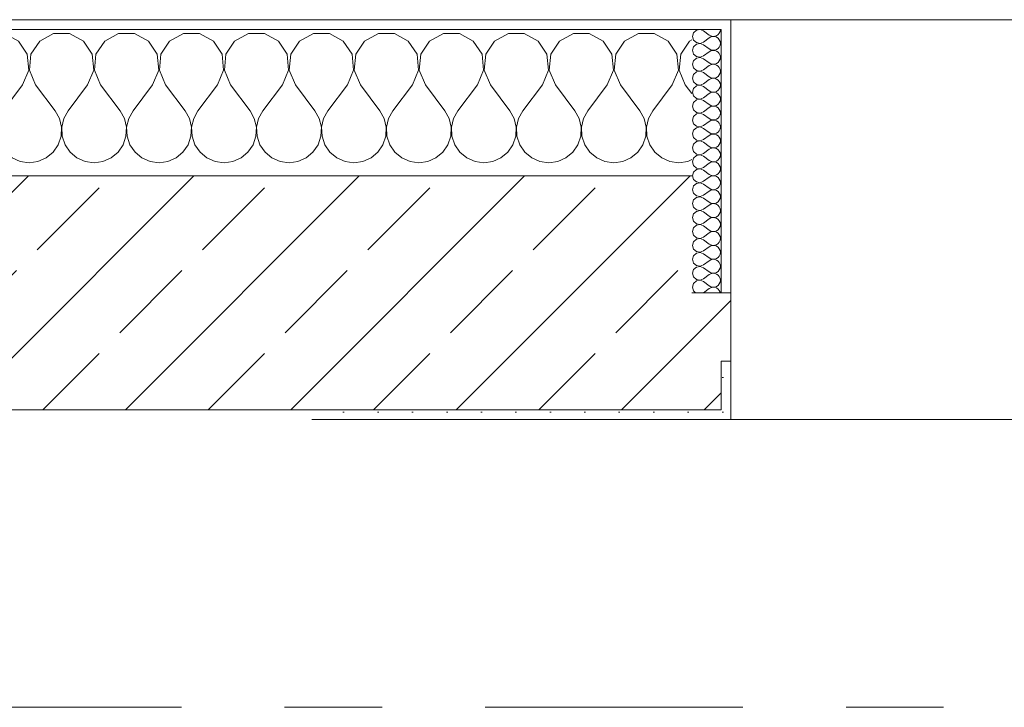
# Model space of a CAD drawing. Header units: metres. Extents: x -3.6 to 65.4, y -11 to 16.8.
# Tile 147 of 178: x 39.99 to 41.001, y 13.15 to 13.855. Entities that reach past the tile are written whole.
import ezdxf

# ---------------------------------------------------------------- set-up
doc = ezdxf.new("R2010")
doc.units = ezdxf.units.M
doc.header["$MEASUREMENT"] = 0
doc.linetypes.add('Strichlinie doppelt', pattern=[0.546806, 0.264583, -0.105833, 0.070556, -0.105833])
doc.layers.add('451 - Universal.Achsen Raster', color=7, linetype='Continuous')
doc.layers.add('604 - Struktur.Wand Aussen', color=7, linetype='Continuous')
pattern_1 = [(0, (0, 0), (0, 0.08660254), [0, -0.05]), (0, (0.025, 0.0433), (0, 0.08660254), [0, -0.05])]
pattern_2 = [(45, (0, 0), (-0.01767767, 0.01767767), [0, -0.025])]

# ---------------------------------------------------------------- blocks, each defined once
blk = doc.blocks.new('*X20')
at = {"layer": '604 - Struktur.Wand Aussen', "color": 7, "linetype": 'Continuous', "lineweight": 5}
for p, q in [((39.5748, 13.8407), (39.57, 13.8407)), ((39.5891, 13.833), (39.5748, 13.8407)), ((39.5981, 13.8195), (39.5891, 13.833)), ((39.6109, 13.833), (39.6019, 13.8195)), ((39.6252, 13.8407), (39.6109, 13.833)), ((39.6415, 13.8407), (39.6252, 13.8407)), ((39.6558, 13.833), (39.6415, 13.8407)), ((39.6648, 13.8195), (39.6558, 13.833)), ((39.6776, 13.833), (39.6686, 13.8195)), ((39.6919, 13.8407), (39.6776, 13.833)), ((39.7081, 13.8407), (39.6919, 13.8407)), ((39.7224, 13.833), (39.7081, 13.8407)), ((39.7314, 13.8195), (39.7224, 13.833)), ((39.7442, 13.833), (39.7352, 13.8195)), ((39.7585, 13.8407), (39.7442, 13.833)), ((39.7748, 13.8407), (39.7585, 13.8407)), ((39.7891, 13.833), (39.7748, 13.8407)), ((39.7981, 13.8195), (39.7891, 13.833)), ((39.8109, 13.833), (39.8019, 13.8195)), ((39.8252, 13.8407), (39.8109, 13.833)), ((39.8415, 13.8407), (39.8252, 13.8407)), ((39.8558, 13.833), (39.8415, 13.8407)), ((39.8648, 13.8195), (39.8558, 13.833)), ((39.8776, 13.833), (39.8686, 13.8195)), ((39.8919, 13.8407), (39.8776, 13.833)), ((39.9081, 13.8407), (39.8919, 13.8407)), ((39.9224, 13.833), (39.9081, 13.8407)), ((39.9314, 13.8195), (39.9224, 13.833)), ((39.9442, 13.833), (39.9352, 13.8195)), ((39.9585, 13.8407), (39.9442, 13.833)), ((39.9748, 13.8407), (39.9585, 13.8407)), ((39.9891, 13.833), (39.9748, 13.8407)), ((39.9981, 13.8195), (39.9891, 13.833)), ((40.0109, 13.833), (40.0019, 13.8195)), ((40.0252, 13.8407), (40.0109, 13.833)), ((40.0415, 13.8407), (40.0252, 13.8407)), ((40.0558, 13.833), (40.0415, 13.8407)), ((40.0648, 13.8195), (40.0558, 13.833)), ((40.0776, 13.833), (40.0686, 13.8195)), ((40.0919, 13.8407), (40.0776, 13.833)), ((40.1081, 13.8407), (40.0919, 13.8407)), ((40.1224, 13.833), (40.1081, 13.8407)), ((40.1314, 13.8195), (40.1224, 13.833)), ((40.1442, 13.833), (40.1352, 13.8195)), ((40.1585, 13.8407), (40.1442, 13.833)), ((40.1748, 13.8407), (40.1585, 13.8407)), ((40.1891, 13.833), (40.1748, 13.8407)), ((40.1981, 13.8195), (40.1891, 13.833)), ((40.2109, 13.833), (40.2019, 13.8195)), ((40.2252, 13.8407), (40.2109, 13.833)), ((40.2415, 13.8407), (40.2252, 13.8407)), ((40.2558, 13.833), (40.2415, 13.8407)), ((40.2648, 13.8195), (40.2558, 13.833)), ((40.2776, 13.833), (40.2686, 13.8195)), ((40.2919, 13.8407), (40.2776, 13.833)), ((40.3081, 13.8407), (40.2919, 13.8407)), ((40.3224, 13.833), (40.3081, 13.8407)), ((40.3314, 13.8195), (40.3224, 13.833)), ((40.3442, 13.833), (40.3352, 13.8195)), ((40.3585, 13.8407), (40.3442, 13.833)), ((40.3748, 13.8407), (40.3585, 13.8407)), ((40.3891, 13.833), (40.3748, 13.8407)), ((40.3981, 13.8195), (40.3891, 13.833)), ((40.4109, 13.833), (40.4019, 13.8195)), ((40.4252, 13.8407), (40.4109, 13.833)), ((40.4415, 13.8407), (40.4252, 13.8407)), ((40.4558, 13.833), (40.4415, 13.8407)), ((40.4648, 13.8195), (40.4558, 13.833)), ((40.4776, 13.833), (40.4686, 13.8195)), ((40.4919, 13.8407), (40.4776, 13.833)), ((40.5081, 13.8407), (40.4919, 13.8407)), ((40.5224, 13.833), (40.5081, 13.8407)), ((40.5314, 13.8195), (40.5224, 13.833)), ((40.5442, 13.833), (40.5352, 13.8195)), ((40.5585, 13.8407), (40.5442, 13.833)), ((40.5748, 13.8407), (40.5585, 13.8407)), ((40.5891, 13.833), (40.5748, 13.8407)), ((40.5981, 13.8195), (40.5891, 13.833)), ((40.6109, 13.833), (40.6019, 13.8195)), ((40.6252, 13.8407), (40.6109, 13.833)), ((40.6415, 13.8407), (40.6252, 13.8407)), ((40.6558, 13.833), (40.6415, 13.8407)), ((40.6648, 13.8195), (40.6558, 13.833)), ((40.6776, 13.833), (40.6686, 13.8195)), ((40.68, 13.8343), (40.6776, 13.833)), ((39.5996, 13.8033), (39.5981, 13.8195)), ((39.6019, 13.8195), (39.6004, 13.8033)), ((39.6663, 13.8033), (39.6648, 13.8195)), ((39.6686, 13.8195), (39.667, 13.8033)), ((39.733, 13.8033), (39.7314, 13.8195)), ((39.7352, 13.8195), (39.7337, 13.8033)), ((39.7996, 13.8033), (39.7981, 13.8195)), ((39.8019, 13.8195), (39.8004, 13.8033)), ((39.8663, 13.8033), (39.8648, 13.8195)), ((39.8686, 13.8195), (39.867, 13.8033)), ((39.933, 13.8033), (39.9314, 13.8195)), ((39.9352, 13.8195), (39.9337, 13.8033)), ((39.9996, 13.8033), (39.9981, 13.8195)), ((40.0019, 13.8195), (40.0004, 13.8033)), ((40.0663, 13.8033), (40.0648, 13.8195)), ((40.0686, 13.8195), (40.067, 13.8033)), ((40.133, 13.8033), (40.1314, 13.8195)), ((40.1352, 13.8195), (40.1337, 13.8033)), ((40.1996, 13.8033), (40.1981, 13.8195)), ((40.2019, 13.8195), (40.2004, 13.8033)), ((40.2663, 13.8033), (40.2648, 13.8195)), ((40.2686, 13.8195), (40.267, 13.8033)), ((40.333, 13.8033), (40.3314, 13.8195)), ((40.3352, 13.8195), (40.3337, 13.8033)), ((40.3996, 13.8033), (40.3981, 13.8195)), ((40.4019, 13.8195), (40.4004, 13.8033)), ((40.4663, 13.8033), (40.4648, 13.8195)), ((40.4686, 13.8195), (40.467, 13.8033)), ((40.533, 13.8033), (40.5314, 13.8195)), ((40.5352, 13.8195), (40.5337, 13.8033)), ((40.5996, 13.8033), (40.5981, 13.8195)), ((40.6019, 13.8195), (40.6004, 13.8033)), ((40.6663, 13.8033), (40.6648, 13.8195)), ((40.6686, 13.8195), (40.667, 13.8033)), ((39.5933, 13.7883), (39.5996, 13.8033)), ((39.6004, 13.8033), (39.6067, 13.7883)), ((39.66, 13.7883), (39.6663, 13.8033)), ((39.667, 13.8033), (39.6733, 13.7883)), ((39.7267, 13.7883), (39.733, 13.8033)), ((39.7337, 13.8033), (39.74, 13.7883)), ((39.7933, 13.7883), (39.7996, 13.8033)), ((39.8004, 13.8033), (39.8067, 13.7883)), ((39.86, 13.7883), (39.8663, 13.8033)), ((39.867, 13.8033), (39.8733, 13.7883)), ((39.9267, 13.7883), (39.933, 13.8033)), ((39.9337, 13.8033), (39.94, 13.7883)), ((39.9933, 13.7883), (39.9996, 13.8033)), ((40.0004, 13.8033), (40.0067, 13.7883)), ((40.06, 13.7883), (40.0663, 13.8033)), ((40.067, 13.8033), (40.0733, 13.7883)), ((40.1267, 13.7883), (40.133, 13.8033)), ((40.1337, 13.8033), (40.14, 13.7883)), ((40.1933, 13.7883), (40.1996, 13.8033)), ((40.2004, 13.8033), (40.2067, 13.7883)), ((40.26, 13.7883), (40.2663, 13.8033)), ((40.267, 13.8033), (40.2733, 13.7883)), ((40.3267, 13.7883), (40.333, 13.8033)), ((40.3337, 13.8033), (40.34, 13.7883)), ((40.3933, 13.7883), (40.3996, 13.8033)), ((40.4004, 13.8033), (40.4067, 13.7883)), ((40.46, 13.7883), (40.4663, 13.8033)), ((40.467, 13.8033), (40.4733, 13.7883)), ((40.5267, 13.7883), (40.533, 13.8033)), ((40.5337, 13.8033), (40.54, 13.7883)), ((40.5933, 13.7883), (40.5996, 13.8033)), ((40.6004, 13.8033), (40.6067, 13.7883)), ((40.66, 13.7883), (40.6663, 13.8033)), ((40.667, 13.8033), (40.6733, 13.7883)), ((39.5933, 13.7883), (39.5733, 13.7617)), ((39.6067, 13.7883), (39.6267, 13.7617)), ((39.66, 13.7883), (39.64, 13.7617)), ((39.6733, 13.7883), (39.6933, 13.7617)), ((39.7267, 13.7883), (39.7067, 13.7617)), ((39.74, 13.7883), (39.76, 13.7617)), ((39.7933, 13.7883), (39.7733, 13.7617)), ((39.8067, 13.7883), (39.8267, 13.7617)), ((39.86, 13.7883), (39.84, 13.7617)), ((39.8733, 13.7883), (39.8933, 13.7617)), ((39.9267, 13.7883), (39.9067, 13.7617)), ((39.94, 13.7883), (39.96, 13.7617)), ((39.9933, 13.7883), (39.9733, 13.7617)), ((40.0067, 13.7883), (40.0267, 13.7617)), ((40.06, 13.7883), (40.04, 13.7617)), ((40.0733, 13.7883), (40.0933, 13.7617)), ((40.1267, 13.7883), (40.1067, 13.7617)), ((40.14, 13.7883), (40.16, 13.7617)), ((40.1933, 13.7883), (40.1733, 13.7617)), ((40.2067, 13.7883), (40.2267, 13.7617)), ((40.26, 13.7883), (40.24, 13.7617)), ((40.2733, 13.7883), (40.2933, 13.7617)), ((40.3267, 13.7883), (40.3067, 13.7617)), ((40.34, 13.7883), (40.36, 13.7617)), ((40.3933, 13.7883), (40.3733, 13.7617)), ((40.4067, 13.7883), (40.4267, 13.7617)), ((40.46, 13.7883), (40.44, 13.7617)), ((40.4733, 13.7883), (40.4933, 13.7617)), ((40.5267, 13.7883), (40.5067, 13.7617)), ((40.54, 13.7883), (40.56, 13.7617)), ((40.5933, 13.7883), (40.5733, 13.7617)), ((40.6067, 13.7883), (40.6267, 13.7617)), ((40.66, 13.7883), (40.64, 13.7617)), ((40.6733, 13.7883), (40.68, 13.7794)), ((39.5733, 13.7617), (39.57, 13.7556)), ((39.6311, 13.7536), (39.6267, 13.7617)), ((39.64, 13.7617), (39.6355, 13.7536)), ((39.6978, 13.7536), (39.6933, 13.7617)), ((39.7067, 13.7617), (39.7022, 13.7536)), ((39.7645, 13.7536), (39.76, 13.7617)), ((39.7733, 13.7617), (39.7689, 13.7536)), ((39.8311, 13.7536), (39.8267, 13.7617)), ((39.84, 13.7617), (39.8355, 13.7536)), ((39.8978, 13.7536), (39.8933, 13.7617)), ((39.9067, 13.7617), (39.9022, 13.7536)), ((39.9645, 13.7536), (39.96, 13.7617)), ((39.9733, 13.7617), (39.9689, 13.7536)), ((40.0311, 13.7536), (40.0267, 13.7617)), ((40.04, 13.7617), (40.0355, 13.7536)), ((40.0978, 13.7536), (40.0933, 13.7617)), ((40.1067, 13.7617), (40.1022, 13.7536)), ((40.1645, 13.7536), (40.16, 13.7617)), ((40.1733, 13.7617), (40.1689, 13.7536)), ((40.2311, 13.7536), (40.2267, 13.7617)), ((40.24, 13.7617), (40.2355, 13.7536)), ((40.2978, 13.7536), (40.2933, 13.7617)), ((40.3067, 13.7617), (40.3022, 13.7536)), ((40.3645, 13.7536), (40.36, 13.7617)), ((40.3733, 13.7617), (40.3689, 13.7536)), ((40.4311, 13.7536), (40.4267, 13.7617)), ((40.44, 13.7617), (40.4355, 13.7536)), ((40.4978, 13.7536), (40.4933, 13.7617)), ((40.5067, 13.7617), (40.5022, 13.7536)), ((40.5645, 13.7536), (40.56, 13.7617)), ((40.5733, 13.7617), (40.5689, 13.7536)), ((40.6311, 13.7536), (40.6267, 13.7617)), ((40.64, 13.7617), (40.6355, 13.7536)), ((39.6332, 13.7447), (39.6311, 13.7536)), ((39.6355, 13.7536), (39.6335, 13.7447)), ((39.6999, 13.7447), (39.6978, 13.7536)), ((39.7022, 13.7536), (39.7001, 13.7447)), ((39.7665, 13.7447), (39.7645, 13.7536)), ((39.7689, 13.7536), (39.7668, 13.7447)), ((39.8332, 13.7447), (39.8311, 13.7536)), ((39.8355, 13.7536), (39.8335, 13.7447)), ((39.8999, 13.7447), (39.8978, 13.7536)), ((39.9022, 13.7536), (39.9001, 13.7447)), ((39.9665, 13.7447), (39.9645, 13.7536)), ((39.9689, 13.7536), (39.9668, 13.7447)), ((40.0332, 13.7447), (40.0311, 13.7536)), ((40.0355, 13.7536), (40.0335, 13.7447)), ((40.0999, 13.7447), (40.0978, 13.7536)), ((40.1022, 13.7536), (40.1001, 13.7447)), ((40.1665, 13.7447), (40.1645, 13.7536)), ((40.1689, 13.7536), (40.1668, 13.7447)), ((40.2332, 13.7447), (40.2311, 13.7536)), ((40.2355, 13.7536), (40.2335, 13.7447)), ((40.2999, 13.7447), (40.2978, 13.7536)), ((40.3022, 13.7536), (40.3001, 13.7447)), ((40.3665, 13.7447), (40.3645, 13.7536)), ((40.3689, 13.7536), (40.3668, 13.7447)), ((40.4332, 13.7447), (40.4311, 13.7536)), ((40.4355, 13.7536), (40.4335, 13.7447)), ((40.4999, 13.7447), (40.4978, 13.7536)), ((40.5022, 13.7536), (40.5001, 13.7447)), ((40.5665, 13.7447), (40.5645, 13.7536)), ((40.5689, 13.7536), (40.5668, 13.7447)), ((40.6332, 13.7447), (40.6311, 13.7536)), ((40.6355, 13.7536), (40.6335, 13.7447)), ((39.6328, 13.7355), (39.6332, 13.7447)), ((39.6335, 13.7447), (39.6339, 13.7355)), ((39.6994, 13.7355), (39.6999, 13.7447)), ((39.7001, 13.7447), (39.7006, 13.7355)), ((39.7661, 13.7355), (39.7665, 13.7447)), ((39.7668, 13.7447), (39.7672, 13.7355)), ((39.8328, 13.7355), (39.8332, 13.7447)), ((39.8335, 13.7447), (39.8339, 13.7355)), ((39.8994, 13.7355), (39.8999, 13.7447)), ((39.9001, 13.7447), (39.9006, 13.7355)), ((39.9661, 13.7355), (39.9665, 13.7447)), ((39.9668, 13.7447), (39.9672, 13.7355)), ((40.0328, 13.7355), (40.0332, 13.7447)), ((40.0335, 13.7447), (40.0339, 13.7355)), ((40.0994, 13.7355), (40.0999, 13.7447)), ((40.1001, 13.7447), (40.1006, 13.7355)), ((40.1661, 13.7355), (40.1665, 13.7447)), ((40.1668, 13.7447), (40.1672, 13.7355)), ((40.2328, 13.7355), (40.2332, 13.7447)), ((40.2335, 13.7447), (40.2339, 13.7355)), ((40.2994, 13.7355), (40.2999, 13.7447)), ((40.3001, 13.7447), (40.3006, 13.7355)), ((40.3661, 13.7355), (40.3665, 13.7447)), ((40.3668, 13.7447), (40.3672, 13.7355)), ((40.4328, 13.7355), (40.4332, 13.7447)), ((40.4335, 13.7447), (40.4339, 13.7355)), ((40.4994, 13.7355), (40.4999, 13.7447)), ((40.5001, 13.7447), (40.5006, 13.7355)), ((40.5661, 13.7355), (40.5665, 13.7447)), ((40.5668, 13.7447), (40.5672, 13.7355)), ((40.6328, 13.7355), (40.6332, 13.7447)), ((40.6335, 13.7447), (40.6339, 13.7355)), ((39.6298, 13.7268), (39.6328, 13.7355)), ((39.6339, 13.7355), (39.6369, 13.7268)), ((39.6965, 13.7268), (39.6994, 13.7355)), ((39.7006, 13.7355), (39.7035, 13.7268)), ((39.7631, 13.7268), (39.7661, 13.7355)), ((39.7672, 13.7355), (39.7702, 13.7268)), ((39.8298, 13.7268), (39.8328, 13.7355)), ((39.8339, 13.7355), (39.8369, 13.7268)), ((39.8965, 13.7268), (39.8994, 13.7355)), ((39.9006, 13.7355), (39.9035, 13.7268)), ((39.9631, 13.7268), (39.9661, 13.7355)), ((39.9672, 13.7355), (39.9702, 13.7268)), ((40.0298, 13.7268), (40.0328, 13.7355)), ((40.0339, 13.7355), (40.0369, 13.7268)), ((40.0965, 13.7268), (40.0994, 13.7355)), ((40.1006, 13.7355), (40.1035, 13.7268)), ((40.1631, 13.7268), (40.1661, 13.7355)), ((40.1672, 13.7355), (40.1702, 13.7268)), ((40.2298, 13.7268), (40.2328, 13.7355)), ((40.2339, 13.7355), (40.2369, 13.7268)), ((40.2965, 13.7268), (40.2994, 13.7355)), ((40.3006, 13.7355), (40.3035, 13.7268)), ((40.3631, 13.7268), (40.3661, 13.7355)), ((40.3672, 13.7355), (40.3702, 13.7268)), ((40.4298, 13.7268), (40.4328, 13.7355)), ((40.4339, 13.7355), (40.4369, 13.7268)), ((40.4965, 13.7268), (40.4994, 13.7355)), ((40.5006, 13.7355), (40.5035, 13.7268)), ((40.5631, 13.7268), (40.5661, 13.7355)), ((40.5672, 13.7355), (40.5702, 13.7268)), ((40.6298, 13.7268), (40.6328, 13.7355)), ((40.6339, 13.7355), (40.6369, 13.7268)), ((39.57, 13.7273), (39.5702, 13.7268)), ((39.5702, 13.7268), (39.5754, 13.7192)), ((39.6246, 13.7192), (39.6298, 13.7268)), ((39.6369, 13.7268), (39.6421, 13.7192)), ((39.6913, 13.7192), (39.6965, 13.7268)), ((39.7035, 13.7268), (39.7087, 13.7192)), ((39.7579, 13.7192), (39.7631, 13.7268)), ((39.7702, 13.7268), (39.7754, 13.7192)), ((39.8246, 13.7192), (39.8298, 13.7268)), ((39.8369, 13.7268), (39.8421, 13.7192)), ((39.8913, 13.7192), (39.8965, 13.7268)), ((39.9035, 13.7268), (39.9087, 13.7192)), ((39.9579, 13.7192), (39.9631, 13.7268)), ((39.9702, 13.7268), (39.9754, 13.7192)), ((40.0246, 13.7192), (40.0298, 13.7268)), ((40.0369, 13.7268), (40.0421, 13.7192)), ((40.0913, 13.7192), (40.0965, 13.7268)), ((40.1035, 13.7268), (40.1087, 13.7192)), ((40.1579, 13.7192), (40.1631, 13.7268)), ((40.1702, 13.7268), (40.1754, 13.7192)), ((40.2246, 13.7192), (40.2298, 13.7268)), ((40.2369, 13.7268), (40.2421, 13.7192)), ((40.2913, 13.7192), (40.2965, 13.7268)), ((40.3035, 13.7268), (40.3087, 13.7192)), ((40.3579, 13.7192), (40.3631, 13.7268)), ((40.3702, 13.7268), (40.3754, 13.7192)), ((40.4246, 13.7192), (40.4298, 13.7268)), ((40.4369, 13.7268), (40.4421, 13.7192)), ((40.4913, 13.7192), (40.4965, 13.7268)), ((40.5035, 13.7268), (40.5087, 13.7192)), ((40.5579, 13.7192), (40.5631, 13.7268)), ((40.5702, 13.7268), (40.5754, 13.7192)), ((40.6246, 13.7192), (40.6298, 13.7268)), ((40.6369, 13.7268), (40.6421, 13.7192)), ((39.5754, 13.7192), (39.5825, 13.7133)), ((39.5825, 13.7133), (39.5909, 13.7096)), ((39.6091, 13.7096), (39.6175, 13.7133)), ((39.6175, 13.7133), (39.6246, 13.7192)), ((39.6421, 13.7192), (39.6491, 13.7133)), ((39.6491, 13.7133), (39.6576, 13.7096)), ((39.6758, 13.7096), (39.6842, 13.7133)), ((39.6842, 13.7133), (39.6913, 13.7192)), ((39.7087, 13.7192), (39.7158, 13.7133)), ((39.7158, 13.7133), (39.7242, 13.7096)), ((39.7424, 13.7096), (39.7509, 13.7133)), ((39.7509, 13.7133), (39.7579, 13.7192)), ((39.7754, 13.7192), (39.7825, 13.7133)), ((39.7825, 13.7133), (39.7909, 13.7096)), ((39.8091, 13.7096), (39.8175, 13.7133)), ((39.8175, 13.7133), (39.8246, 13.7192)), ((39.8421, 13.7192), (39.8491, 13.7133)), ((39.8491, 13.7133), (39.8576, 13.7096)), ((39.8758, 13.7096), (39.8842, 13.7133)), ((39.8842, 13.7133), (39.8913, 13.7192)), ((39.9087, 13.7192), (39.9158, 13.7133)), ((39.9158, 13.7133), (39.9242, 13.7096)), ((39.9424, 13.7096), (39.9509, 13.7133)), ((39.9509, 13.7133), (39.9579, 13.7192)), ((39.9754, 13.7192), (39.9825, 13.7133)), ((39.9825, 13.7133), (39.9909, 13.7096)), ((40.0091, 13.7096), (40.0175, 13.7133)), ((40.0175, 13.7133), (40.0246, 13.7192)), ((40.0421, 13.7192), (40.0491, 13.7133)), ((40.0491, 13.7133), (40.0576, 13.7096)), ((40.0758, 13.7096), (40.0842, 13.7133)), ((40.0842, 13.7133), (40.0913, 13.7192)), ((40.1087, 13.7192), (40.1158, 13.7133)), ((40.1158, 13.7133), (40.1242, 13.7096)), ((40.1424, 13.7096), (40.1509, 13.7133)), ((40.1509, 13.7133), (40.1579, 13.7192)), ((40.1754, 13.7192), (40.1825, 13.7133)), ((40.1825, 13.7133), (40.1909, 13.7096)), ((40.2091, 13.7096), (40.2175, 13.7133)), ((40.2175, 13.7133), (40.2246, 13.7192)), ((40.2421, 13.7192), (40.2491, 13.7133)), ((40.2491, 13.7133), (40.2576, 13.7096)), ((40.2758, 13.7096), (40.2842, 13.7133)), ((40.2842, 13.7133), (40.2913, 13.7192)), ((40.3087, 13.7192), (40.3158, 13.7133)), ((40.3158, 13.7133), (40.3242, 13.7096)), ((40.3424, 13.7096), (40.3509, 13.7133)), ((40.3509, 13.7133), (40.3579, 13.7192)), ((40.3754, 13.7192), (40.3825, 13.7133)), ((40.3825, 13.7133), (40.3909, 13.7096)), ((40.4091, 13.7096), (40.4175, 13.7133)), ((40.4175, 13.7133), (40.4246, 13.7192)), ((40.4421, 13.7192), (40.4491, 13.7133)), ((40.4491, 13.7133), (40.4576, 13.7096)), ((40.4758, 13.7096), (40.4842, 13.7133)), ((40.4842, 13.7133), (40.4913, 13.7192)), ((40.5087, 13.7192), (40.5158, 13.7133)), ((40.5158, 13.7133), (40.5242, 13.7096)), ((40.5424, 13.7096), (40.5509, 13.7133)), ((40.5509, 13.7133), (40.5579, 13.7192)), ((40.5754, 13.7192), (40.5825, 13.7133)), ((40.5825, 13.7133), (40.5909, 13.7096)), ((40.6091, 13.7096), (40.6175, 13.7133)), ((40.6175, 13.7133), (40.6246, 13.7192)), ((40.6421, 13.7192), (40.6491, 13.7133)), ((40.6491, 13.7133), (40.6576, 13.7096)), ((40.6758, 13.7096), (40.68, 13.7115)), ((39.5909, 13.7096), (39.6, 13.7083)), ((39.6, 13.7083), (39.6091, 13.7096)), ((39.6576, 13.7096), (39.6667, 13.7083)), ((39.6667, 13.7083), (39.6758, 13.7096)), ((39.7242, 13.7096), (39.7333, 13.7083)), ((39.7333, 13.7083), (39.7424, 13.7096)), ((39.7909, 13.7096), (39.8, 13.7083)), ((39.8, 13.7083), (39.8091, 13.7096)), ((39.8576, 13.7096), (39.8667, 13.7083)), ((39.8667, 13.7083), (39.8758, 13.7096)), ((39.9242, 13.7096), (39.9333, 13.7083)), ((39.9333, 13.7083), (39.9424, 13.7096)), ((39.9909, 13.7096), (40, 13.7083)), ((40, 13.7083), (40.0091, 13.7096)), ((40.0576, 13.7096), (40.0667, 13.7083)), ((40.0667, 13.7083), (40.0758, 13.7096)), ((40.1242, 13.7096), (40.1333, 13.7083)), ((40.1333, 13.7083), (40.1424, 13.7096)), ((40.1909, 13.7096), (40.2, 13.7083)), ((40.2, 13.7083), (40.2091, 13.7096)), ((40.2576, 13.7096), (40.2667, 13.7083)), ((40.2667, 13.7083), (40.2758, 13.7096)), ((40.3242, 13.7096), (40.3333, 13.7083)), ((40.3333, 13.7083), (40.3424, 13.7096)), ((40.3909, 13.7096), (40.4, 13.7083)), ((40.4, 13.7083), (40.4091, 13.7096)), ((40.4576, 13.7096), (40.4667, 13.7083)), ((40.4667, 13.7083), (40.4758, 13.7096)), ((40.5242, 13.7096), (40.5333, 13.7083)), ((40.5333, 13.7083), (40.5424, 13.7096)), ((40.5909, 13.7096), (40.6, 13.7083)), ((40.6, 13.7083), (40.6091, 13.7096)), ((40.6576, 13.7096), (40.6667, 13.7083)), ((40.6667, 13.7083), (40.6758, 13.7096))]:
    blk.add_line(p, q, dxfattribs=at)
blk = doc.blocks.new('*X49')
at = {"layer": '604 - Struktur.Wand Aussen', "color": 7, "linetype": 'Continuous', "lineweight": 5}
for p, q in [((40.6847, 13.8442), (40.6818, 13.8416)), ((40.6885, 13.845), (40.6847, 13.8442)), ((40.6921, 13.8436), (40.6885, 13.845)), ((40.6921, 13.8436), (40.6979, 13.8393)), ((40.7082, 13.8412), (40.709, 13.843)), ((40.709, 13.843), (40.7093, 13.845)), ((40.6818, 13.8416), (40.6807, 13.8379)), ((40.6807, 13.8379), (40.6818, 13.8341)), ((40.6818, 13.8341), (40.6847, 13.8315)), ((40.6885, 13.8307), (40.6921, 13.8321)), ((40.6921, 13.8321), (40.6979, 13.8364)), ((40.6979, 13.8393), (40.6996, 13.8383)), ((40.6996, 13.8374), (40.6979, 13.8364)), ((40.6996, 13.8383), (40.7015, 13.8379)), ((40.7015, 13.8378), (40.6996, 13.8374)), ((40.7015, 13.8379), (40.7035, 13.838)), ((40.7035, 13.8377), (40.7015, 13.8378)), ((40.7035, 13.838), (40.7053, 13.8386)), ((40.7053, 13.8371), (40.7035, 13.8377)), ((40.7053, 13.8386), (40.707, 13.8397)), ((40.707, 13.836), (40.7053, 13.8371)), ((40.707, 13.8397), (40.7082, 13.8412)), ((40.7082, 13.8345), (40.707, 13.836)), ((40.709, 13.8327), (40.7082, 13.8345)), ((40.7093, 13.8307), (40.709, 13.8327)), ((40.6818, 13.8273), (40.6807, 13.8236)), ((40.6807, 13.8236), (40.6818, 13.8198)), ((40.6847, 13.83), (40.6818, 13.8273)), ((40.6847, 13.8315), (40.6885, 13.8307)), ((40.6885, 13.8307), (40.6847, 13.83)), ((40.6921, 13.8293), (40.6885, 13.8307)), ((40.6921, 13.8293), (40.6979, 13.825)), ((40.6921, 13.8179), (40.6979, 13.8221)), ((40.6979, 13.825), (40.6996, 13.824)), ((40.6996, 13.8231), (40.6979, 13.8221)), ((40.6996, 13.824), (40.7015, 13.8236)), ((40.7015, 13.8235), (40.6996, 13.8231)), ((40.7015, 13.8236), (40.7035, 13.8237)), ((40.7035, 13.8234), (40.7015, 13.8235)), ((40.7035, 13.8237), (40.7053, 13.8243)), ((40.7053, 13.8228), (40.7035, 13.8234)), ((40.7053, 13.8243), (40.707, 13.8254)), ((40.707, 13.8217), (40.7053, 13.8228)), ((40.707, 13.8254), (40.7082, 13.827)), ((40.7082, 13.8202), (40.707, 13.8217)), ((40.7082, 13.827), (40.709, 13.8288)), ((40.709, 13.8288), (40.7093, 13.8307)), ((40.6818, 13.813), (40.6807, 13.8093)), ((40.6818, 13.8198), (40.6847, 13.8172)), ((40.6847, 13.8157), (40.6818, 13.813)), ((40.6847, 13.8172), (40.6885, 13.8165)), ((40.6885, 13.8164), (40.6847, 13.8157)), ((40.6885, 13.8165), (40.6921, 13.8179)), ((40.6921, 13.815), (40.6885, 13.8164)), ((40.6921, 13.815), (40.6979, 13.8107)), ((40.707, 13.8112), (40.7082, 13.8127)), ((40.709, 13.8184), (40.7082, 13.8202)), ((40.7082, 13.8127), (40.709, 13.8145)), ((40.7093, 13.8164), (40.709, 13.8184)), ((40.709, 13.8145), (40.7093, 13.8164)), ((40.6807, 13.8093), (40.6818, 13.8055)), ((40.6818, 13.8055), (40.6847, 13.8029)), ((40.6847, 13.8014), (40.6818, 13.7988)), ((40.6847, 13.8029), (40.6885, 13.8022)), ((40.6885, 13.8021), (40.6847, 13.8014)), ((40.6885, 13.8022), (40.6921, 13.8036)), ((40.6921, 13.8007), (40.6885, 13.8021)), ((40.6921, 13.8036), (40.6979, 13.8079)), ((40.6979, 13.8107), (40.6996, 13.8098)), ((40.6996, 13.8088), (40.6979, 13.8079)), ((40.6996, 13.8098), (40.7015, 13.8093)), ((40.7015, 13.8093), (40.6996, 13.8088)), ((40.7015, 13.8093), (40.7035, 13.8094)), ((40.7035, 13.8092), (40.7015, 13.8093)), ((40.7035, 13.8094), (40.7053, 13.81)), ((40.7053, 13.8085), (40.7035, 13.8092)), ((40.7053, 13.81), (40.707, 13.8112)), ((40.707, 13.8074), (40.7053, 13.8085)), ((40.7082, 13.8059), (40.707, 13.8074)), ((40.709, 13.8041), (40.7082, 13.8059)), ((40.7093, 13.8021), (40.709, 13.8041)), ((40.709, 13.8002), (40.7093, 13.8021)), ((40.6818, 13.7988), (40.6807, 13.795)), ((40.6807, 13.795), (40.6818, 13.7912)), ((40.6818, 13.7912), (40.6847, 13.7886)), ((40.6921, 13.8007), (40.6979, 13.7964)), ((40.6921, 13.7893), (40.6979, 13.7936)), ((40.6979, 13.7964), (40.6996, 13.7955)), ((40.6996, 13.7945), (40.6979, 13.7936)), ((40.6996, 13.7955), (40.7015, 13.795)), ((40.7015, 13.795), (40.6996, 13.7945)), ((40.7015, 13.795), (40.7035, 13.7951)), ((40.7035, 13.7949), (40.7015, 13.795)), ((40.7035, 13.7951), (40.7053, 13.7958)), ((40.7053, 13.7942), (40.7035, 13.7949)), ((40.7053, 13.7958), (40.707, 13.7969)), ((40.707, 13.7931), (40.7053, 13.7942)), ((40.707, 13.7969), (40.7082, 13.7984)), ((40.7082, 13.7916), (40.707, 13.7931)), ((40.7082, 13.7984), (40.709, 13.8002)), ((40.709, 13.7898), (40.7082, 13.7916)), ((40.6818, 13.7845), (40.6807, 13.7807)), ((40.6847, 13.7871), (40.6818, 13.7845)), ((40.6847, 13.7886), (40.6885, 13.7879)), ((40.6885, 13.7878), (40.6847, 13.7871)), ((40.6885, 13.7879), (40.6921, 13.7893)), ((40.6921, 13.7864), (40.6885, 13.7878)), ((40.6921, 13.7864), (40.6979, 13.7821)), ((40.6979, 13.7821), (40.6996, 13.7812)), ((40.6996, 13.7812), (40.7015, 13.7807)), ((40.7035, 13.7808), (40.7053, 13.7815)), ((40.7053, 13.7815), (40.707, 13.7826)), ((40.707, 13.7826), (40.7082, 13.7841)), ((40.7082, 13.7841), (40.709, 13.7859)), ((40.7093, 13.7879), (40.709, 13.7898)), ((40.709, 13.7859), (40.7093, 13.7879)), ((40.6807, 13.7807), (40.6818, 13.777)), ((40.6818, 13.777), (40.6847, 13.7743)), ((40.6847, 13.7728), (40.6818, 13.7702)), ((40.6847, 13.7743), (40.6885, 13.7736)), ((40.6885, 13.7735), (40.6847, 13.7728)), ((40.6885, 13.7736), (40.6921, 13.775)), ((40.6921, 13.7721), (40.6885, 13.7735)), ((40.6921, 13.775), (40.6979, 13.7793)), ((40.6921, 13.7721), (40.6979, 13.7679)), ((40.6996, 13.7802), (40.6979, 13.7793)), ((40.7015, 13.7807), (40.6996, 13.7802)), ((40.7015, 13.7807), (40.7035, 13.7808)), ((40.7035, 13.7806), (40.7015, 13.7807)), ((40.7053, 13.78), (40.7035, 13.7806)), ((40.707, 13.7788), (40.7053, 13.78)), ((40.7082, 13.7773), (40.707, 13.7788)), ((40.709, 13.7755), (40.7082, 13.7773)), ((40.7082, 13.7698), (40.709, 13.7716)), ((40.7093, 13.7736), (40.709, 13.7755)), ((40.709, 13.7716), (40.7093, 13.7736)), ((40.6818, 13.7702), (40.6807, 13.7664)), ((40.6807, 13.7664), (40.6818, 13.7627)), ((40.6818, 13.7627), (40.6847, 13.76)), ((40.6921, 13.7607), (40.6979, 13.765)), ((40.6979, 13.7679), (40.6996, 13.7669)), ((40.6996, 13.766), (40.6979, 13.765)), ((40.6996, 13.7669), (40.7015, 13.7665)), ((40.7015, 13.7664), (40.6996, 13.766)), ((40.7015, 13.7665), (40.7035, 13.7666)), ((40.7035, 13.7663), (40.7015, 13.7664)), ((40.7035, 13.7666), (40.7053, 13.7672)), ((40.7053, 13.7657), (40.7035, 13.7663)), ((40.7053, 13.7672), (40.707, 13.7683)), ((40.707, 13.7646), (40.7053, 13.7657)), ((40.707, 13.7683), (40.7082, 13.7698)), ((40.7082, 13.763), (40.707, 13.7646)), ((40.709, 13.7612), (40.7082, 13.763)), ((40.7093, 13.7593), (40.709, 13.7612)), ((40.6818, 13.7559), (40.6807, 13.7521)), ((40.6807, 13.7521), (40.6818, 13.7484)), ((40.6847, 13.7585), (40.6818, 13.7559)), ((40.6847, 13.76), (40.6885, 13.7593)), ((40.6885, 13.7593), (40.6847, 13.7585)), ((40.6885, 13.7593), (40.6921, 13.7607)), ((40.6921, 13.7579), (40.6885, 13.7593)), ((40.6921, 13.7579), (40.6979, 13.7536)), ((40.6979, 13.7536), (40.6996, 13.7526)), ((40.6996, 13.7517), (40.6979, 13.7507)), ((40.6996, 13.7526), (40.7015, 13.7522)), ((40.7015, 13.7521), (40.6996, 13.7517)), ((40.7015, 13.7522), (40.7035, 13.7523)), ((40.7035, 13.752), (40.7015, 13.7521)), ((40.7035, 13.7523), (40.7053, 13.7529)), ((40.7053, 13.7514), (40.7035, 13.752)), ((40.7053, 13.7529), (40.707, 13.754)), ((40.707, 13.7503), (40.7053, 13.7514)), ((40.707, 13.754), (40.7082, 13.7555)), ((40.7082, 13.7555), (40.709, 13.7573)), ((40.709, 13.7573), (40.7093, 13.7593)), ((40.6818, 13.7416), (40.6807, 13.7379)), ((40.6818, 13.7484), (40.6847, 13.7458)), ((40.6847, 13.7442), (40.6818, 13.7416)), ((40.6847, 13.7458), (40.6885, 13.745)), ((40.6885, 13.745), (40.6847, 13.7442)), ((40.6885, 13.745), (40.6921, 13.7464)), ((40.6921, 13.7436), (40.6885, 13.745)), ((40.6921, 13.7464), (40.6979, 13.7507)), ((40.6921, 13.7436), (40.6979, 13.7393)), ((40.7082, 13.7488), (40.707, 13.7503)), ((40.707, 13.7397), (40.7082, 13.7412)), ((40.709, 13.747), (40.7082, 13.7488)), ((40.7082, 13.7412), (40.709, 13.743)), ((40.7093, 13.745), (40.709, 13.747)), ((40.709, 13.743), (40.7093, 13.745)), ((40.6807, 13.7379), (40.6818, 13.7341)), ((40.6818, 13.7341), (40.6847, 13.7315)), ((40.6847, 13.7315), (40.6885, 13.7307)), ((40.6885, 13.7307), (40.6847, 13.73)), ((40.6885, 13.7307), (40.6921, 13.7321)), ((40.6921, 13.7293), (40.6885, 13.7307)), ((40.6921, 13.7321), (40.6979, 13.7364)), ((40.6979, 13.7393), (40.6996, 13.7383)), ((40.6996, 13.7374), (40.6979, 13.7364)), ((40.6996, 13.7383), (40.7015, 13.7379)), ((40.7015, 13.7378), (40.6996, 13.7374)), ((40.7015, 13.7379), (40.7035, 13.738)), ((40.7035, 13.7377), (40.7015, 13.7378)), ((40.7035, 13.738), (40.7053, 13.7386)), ((40.7053, 13.7371), (40.7035, 13.7377)), ((40.7053, 13.7386), (40.707, 13.7397)), ((40.707, 13.736), (40.7053, 13.7371)), ((40.7082, 13.7345), (40.707, 13.736)), ((40.709, 13.7327), (40.7082, 13.7345)), ((40.7093, 13.7307), (40.709, 13.7327)), ((40.709, 13.7288), (40.7093, 13.7307)), ((40.6818, 13.7273), (40.6807, 13.7236)), ((40.6807, 13.7236), (40.6818, 13.7198)), ((40.6847, 13.73), (40.6818, 13.7273)), ((40.6921, 13.7293), (40.6979, 13.725)), ((40.6921, 13.7179), (40.6979, 13.7221)), ((40.6979, 13.725), (40.6996, 13.724)), ((40.6996, 13.7231), (40.6979, 13.7221)), ((40.6996, 13.724), (40.7015, 13.7236)), ((40.7015, 13.7235), (40.6996, 13.7231)), ((40.7015, 13.7236), (40.7035, 13.7237)), ((40.7035, 13.7234), (40.7015, 13.7235)), ((40.7035, 13.7237), (40.7053, 13.7243)), ((40.7053, 13.7228), (40.7035, 13.7234)), ((40.7053, 13.7243), (40.707, 13.7254)), ((40.707, 13.7217), (40.7053, 13.7228)), ((40.707, 13.7254), (40.7082, 13.727)), ((40.7082, 13.7202), (40.707, 13.7217)), ((40.7082, 13.727), (40.709, 13.7288)), ((40.6818, 13.713), (40.6807, 13.7093)), ((40.6818, 13.7198), (40.6847, 13.7172)), ((40.6847, 13.7157), (40.6818, 13.713)), ((40.6847, 13.7172), (40.6885, 13.7165)), ((40.6885, 13.7164), (40.6847, 13.7157)), ((40.6885, 13.7165), (40.6921, 13.7179)), ((40.6921, 13.715), (40.6885, 13.7164)), ((40.6921, 13.715), (40.6979, 13.7107)), ((40.6979, 13.7107), (40.6996, 13.7098)), ((40.7053, 13.71), (40.707, 13.7112)), ((40.707, 13.7112), (40.7082, 13.7127)), ((40.709, 13.7184), (40.7082, 13.7202)), ((40.7082, 13.7127), (40.709, 13.7145)), ((40.7093, 13.7164), (40.709, 13.7184)), ((40.709, 13.7145), (40.7093, 13.7164)), ((40.6807, 13.7093), (40.6818, 13.7055)), ((40.6818, 13.7055), (40.6847, 13.7029)), ((40.6847, 13.7014), (40.6818, 13.6988)), ((40.6847, 13.7029), (40.6885, 13.7022)), ((40.6885, 13.7021), (40.6847, 13.7014)), ((40.6885, 13.7022), (40.6921, 13.7036)), ((40.6921, 13.7007), (40.6885, 13.7021)), ((40.6921, 13.7036), (40.6979, 13.7079)), ((40.6921, 13.7007), (40.6979, 13.6964)), ((40.6996, 13.7088), (40.6979, 13.7079)), ((40.6996, 13.7098), (40.7015, 13.7093)), ((40.7015, 13.7093), (40.6996, 13.7088)), ((40.7015, 13.7093), (40.7035, 13.7094)), ((40.7035, 13.7092), (40.7015, 13.7093)), ((40.7035, 13.7094), (40.7053, 13.71)), ((40.7053, 13.7085), (40.7035, 13.7092)), ((40.707, 13.7074), (40.7053, 13.7085)), ((40.7082, 13.7059), (40.707, 13.7074)), ((40.709, 13.7041), (40.7082, 13.7059)), ((40.7093, 13.7021), (40.709, 13.7041)), ((40.709, 13.7002), (40.7093, 13.7021)), ((40.6818, 13.6988), (40.6807, 13.695)), ((40.6807, 13.695), (40.6818, 13.6912)), ((40.6818, 13.6912), (40.6847, 13.6886)), ((40.6921, 13.6893), (40.6979, 13.6936)), ((40.6979, 13.6964), (40.6996, 13.6955)), ((40.6996, 13.6945), (40.6979, 13.6936)), ((40.6996, 13.6955), (40.7015, 13.695)), ((40.7015, 13.695), (40.6996, 13.6945)), ((40.7015, 13.695), (40.7035, 13.6951)), ((40.7035, 13.6949), (40.7015, 13.695)), ((40.7035, 13.6951), (40.7053, 13.6958)), ((40.7053, 13.6942), (40.7035, 13.6949)), ((40.7053, 13.6958), (40.707, 13.6969)), ((40.707, 13.6931), (40.7053, 13.6942)), ((40.707, 13.6969), (40.7082, 13.6984)), ((40.7082, 13.6916), (40.707, 13.6931)), ((40.7082, 13.6984), (40.709, 13.7002)), ((40.709, 13.6898), (40.7082, 13.6916)), ((40.6818, 13.6845), (40.6807, 13.6807)), ((40.6807, 13.6807), (40.6818, 13.677)), ((40.6847, 13.6871), (40.6818, 13.6845)), ((40.6847, 13.6886), (40.6885, 13.6879)), ((40.6885, 13.6878), (40.6847, 13.6871)), ((40.6885, 13.6879), (40.6921, 13.6893)), ((40.6921, 13.6864), (40.6885, 13.6878)), ((40.6921, 13.6864), (40.6979, 13.6821)), ((40.6979, 13.6821), (40.6996, 13.6812)), ((40.6996, 13.6802), (40.6979, 13.6793)), ((40.6996, 13.6812), (40.7015, 13.6807)), ((40.7015, 13.6807), (40.6996, 13.6802)), ((40.7015, 13.6807), (40.7035, 13.6808)), ((40.7035, 13.6806), (40.7015, 13.6807)), ((40.7035, 13.6808), (40.7053, 13.6815)), ((40.7053, 13.68), (40.7035, 13.6806)), ((40.7053, 13.6815), (40.707, 13.6826)), ((40.707, 13.6826), (40.7082, 13.6841)), ((40.7082, 13.6841), (40.709, 13.6859)), ((40.7093, 13.6879), (40.709, 13.6898)), ((40.709, 13.6859), (40.7093, 13.6879)), ((40.6818, 13.6702), (40.6807, 13.6664)), ((40.6818, 13.677), (40.6847, 13.6743)), ((40.6847, 13.6728), (40.6818, 13.6702)), ((40.6847, 13.6743), (40.6885, 13.6736)), ((40.6885, 13.6735), (40.6847, 13.6728)), ((40.6885, 13.6736), (40.6921, 13.675)), ((40.6921, 13.6721), (40.6885, 13.6735)), ((40.6921, 13.675), (40.6979, 13.6793)), ((40.6921, 13.6721), (40.6979, 13.6679)), ((40.707, 13.6788), (40.7053, 13.68)), ((40.7082, 13.6773), (40.707, 13.6788)), ((40.709, 13.6755), (40.7082, 13.6773)), ((40.7082, 13.6698), (40.709, 13.6716)), ((40.7093, 13.6736), (40.709, 13.6755)), ((40.709, 13.6716), (40.7093, 13.6736)), ((40.6807, 13.6664), (40.6818, 13.6627)), ((40.6818, 13.6627), (40.6847, 13.66)), ((40.6847, 13.66), (40.6885, 13.6593)), ((40.6885, 13.6593), (40.6921, 13.6607)), ((40.6921, 13.6607), (40.6979, 13.665)), ((40.6979, 13.6679), (40.6996, 13.6669)), ((40.6996, 13.666), (40.6979, 13.665)), ((40.6996, 13.6669), (40.7015, 13.6665)), ((40.7015, 13.6664), (40.6996, 13.666)), ((40.7015, 13.6665), (40.7035, 13.6666)), ((40.7035, 13.6663), (40.7015, 13.6664)), ((40.7035, 13.6666), (40.7053, 13.6672)), ((40.7053, 13.6657), (40.7035, 13.6663)), ((40.7053, 13.6672), (40.707, 13.6683)), ((40.707, 13.6646), (40.7053, 13.6657)), ((40.707, 13.6683), (40.7082, 13.6698)), ((40.7082, 13.663), (40.707, 13.6646)), ((40.709, 13.6612), (40.7082, 13.663)), ((40.7093, 13.6593), (40.709, 13.6612)), ((40.6818, 13.6559), (40.6807, 13.6521)), ((40.6807, 13.6521), (40.6818, 13.6484)), ((40.6847, 13.6585), (40.6818, 13.6559)), ((40.6885, 13.6593), (40.6847, 13.6585)), ((40.6921, 13.6579), (40.6885, 13.6593)), ((40.6921, 13.6579), (40.6979, 13.6536)), ((40.6921, 13.6464), (40.6979, 13.6507)), ((40.6979, 13.6536), (40.6996, 13.6526)), ((40.6996, 13.6517), (40.6979, 13.6507)), ((40.6996, 13.6526), (40.7015, 13.6522)), ((40.7015, 13.6521), (40.6996, 13.6517)), ((40.7015, 13.6522), (40.7035, 13.6523)), ((40.7035, 13.652), (40.7015, 13.6521)), ((40.7035, 13.6523), (40.7053, 13.6529)), ((40.7053, 13.6514), (40.7035, 13.652)), ((40.7053, 13.6529), (40.707, 13.654)), ((40.707, 13.6503), (40.7053, 13.6514)), ((40.707, 13.654), (40.7082, 13.6555)), ((40.7082, 13.6488), (40.707, 13.6503)), ((40.7082, 13.6555), (40.709, 13.6573)), ((40.709, 13.6573), (40.7093, 13.6593)), ((40.6818, 13.6416), (40.6807, 13.6379)), ((40.6818, 13.6484), (40.6847, 13.6458)), ((40.6847, 13.6442), (40.6818, 13.6416)), ((40.6847, 13.6458), (40.6885, 13.645)), ((40.6885, 13.645), (40.6847, 13.6442)), ((40.6885, 13.645), (40.6921, 13.6464)), ((40.6921, 13.6436), (40.6885, 13.645)), ((40.6921, 13.6436), (40.6979, 13.6393)), ((40.7053, 13.6386), (40.707, 13.6397)), ((40.707, 13.6397), (40.7082, 13.6412)), ((40.709, 13.647), (40.7082, 13.6488)), ((40.7082, 13.6412), (40.709, 13.643)), ((40.7093, 13.645), (40.709, 13.647)), ((40.709, 13.643), (40.7093, 13.645)), ((40.6807, 13.6379), (40.6818, 13.6341)), ((40.6818, 13.6341), (40.6847, 13.6315)), ((40.6847, 13.63), (40.6818, 13.6273)), ((40.6847, 13.6315), (40.6885, 13.6307)), ((40.6885, 13.6307), (40.6847, 13.63)), ((40.6885, 13.6307), (40.6921, 13.6321)), ((40.6921, 13.6293), (40.6885, 13.6307)), ((40.6921, 13.6321), (40.6979, 13.6364)), ((40.6979, 13.6393), (40.6996, 13.6383)), ((40.6996, 13.6374), (40.6979, 13.6364)), ((40.6996, 13.6383), (40.7015, 13.6379)), ((40.7015, 13.6378), (40.6996, 13.6374)), ((40.7015, 13.6379), (40.7035, 13.638)), ((40.7035, 13.6377), (40.7015, 13.6378)), ((40.7035, 13.638), (40.7053, 13.6386)), ((40.7053, 13.6371), (40.7035, 13.6377)), ((40.707, 13.636), (40.7053, 13.6371)), ((40.7082, 13.6345), (40.707, 13.636)), ((40.709, 13.6327), (40.7082, 13.6345)), ((40.7093, 13.6307), (40.709, 13.6327)), ((40.709, 13.6288), (40.7093, 13.6307)), ((40.6818, 13.6273), (40.6807, 13.6236)), ((40.6807, 13.6236), (40.6818, 13.6198)), ((40.6818, 13.6198), (40.6847, 13.6172)), ((40.6921, 13.6293), (40.6979, 13.625)), ((40.6921, 13.6179), (40.6979, 13.6221)), ((40.6979, 13.625), (40.6996, 13.624)), ((40.6996, 13.6231), (40.6979, 13.6221)), ((40.6996, 13.624), (40.7015, 13.6236)), ((40.7015, 13.6235), (40.6996, 13.6231)), ((40.7015, 13.6236), (40.7035, 13.6237)), ((40.7035, 13.6234), (40.7015, 13.6235)), ((40.7035, 13.6237), (40.7053, 13.6243)), ((40.7053, 13.6228), (40.7035, 13.6234)), ((40.7053, 13.6243), (40.707, 13.6254)), ((40.707, 13.6217), (40.7053, 13.6228)), ((40.707, 13.6254), (40.7082, 13.627)), ((40.7082, 13.6202), (40.707, 13.6217)), ((40.7082, 13.627), (40.709, 13.6288)), ((40.709, 13.6184), (40.7082, 13.6202)), ((40.6818, 13.613), (40.6807, 13.6093)), ((40.6847, 13.6157), (40.6818, 13.613)), ((40.6847, 13.6172), (40.6885, 13.6165)), ((40.6885, 13.6164), (40.6847, 13.6157)), ((40.6885, 13.6165), (40.6921, 13.6179)), ((40.6921, 13.615), (40.6885, 13.6164)), ((40.6921, 13.615), (40.6979, 13.6107)), ((40.6979, 13.6107), (40.6996, 13.6098)), ((40.6996, 13.6098), (40.7015, 13.6093)), ((40.7015, 13.6093), (40.7035, 13.6094)), ((40.7035, 13.6094), (40.7053, 13.61)), ((40.7053, 13.61), (40.707, 13.6112)), ((40.707, 13.6112), (40.7082, 13.6127)), ((40.7082, 13.6127), (40.709, 13.6145)), ((40.7093, 13.6164), (40.709, 13.6184)), ((40.709, 13.6145), (40.7093, 13.6164)), ((40.6807, 13.6093), (40.6818, 13.6055)), ((40.6818, 13.6055), (40.6847, 13.6029)), ((40.6847, 13.6014), (40.6818, 13.5988)), ((40.6847, 13.6029), (40.6885, 13.6022)), ((40.6885, 13.6021), (40.6847, 13.6014)), ((40.6885, 13.6022), (40.6921, 13.6036)), ((40.6921, 13.6007), (40.6885, 13.6021)), ((40.6921, 13.6036), (40.6979, 13.6079)), ((40.6921, 13.6007), (40.6979, 13.5964)), ((40.6996, 13.6088), (40.6979, 13.6079)), ((40.7015, 13.6093), (40.6996, 13.6088)), ((40.7035, 13.6092), (40.7015, 13.6093)), ((40.7053, 13.6085), (40.7035, 13.6092)), ((40.707, 13.6074), (40.7053, 13.6085)), ((40.7082, 13.6059), (40.707, 13.6074)), ((40.709, 13.6041), (40.7082, 13.6059)), ((40.7082, 13.5984), (40.709, 13.6002)), ((40.7093, 13.6021), (40.709, 13.6041)), ((40.709, 13.6002), (40.7093, 13.6021)), ((40.6818, 13.5988), (40.6807, 13.595)), ((40.6807, 13.595), (40.6818, 13.5912)), ((40.6818, 13.5912), (40.6847, 13.5886)), ((40.6885, 13.5879), (40.6921, 13.5893)), ((40.6921, 13.5893), (40.6979, 13.5936)), ((40.6979, 13.5964), (40.6996, 13.5955)), ((40.6996, 13.5945), (40.6979, 13.5936)), ((40.6996, 13.5955), (40.7015, 13.595)), ((40.7015, 13.595), (40.6996, 13.5945)), ((40.7015, 13.595), (40.7035, 13.5951)), ((40.7035, 13.5949), (40.7015, 13.595)), ((40.7035, 13.5951), (40.7053, 13.5958)), ((40.7053, 13.5942), (40.7035, 13.5949)), ((40.7053, 13.5958), (40.707, 13.5969)), ((40.707, 13.5931), (40.7053, 13.5942)), ((40.707, 13.5969), (40.7082, 13.5984)), ((40.7082, 13.5916), (40.707, 13.5931)), ((40.709, 13.5898), (40.7082, 13.5916)), ((40.7093, 13.5879), (40.709, 13.5898)), ((40.6818, 13.5845), (40.6807, 13.5807)), ((40.6807, 13.5807), (40.6818, 13.577)), ((40.6847, 13.5871), (40.6818, 13.5845)), ((40.6847, 13.5886), (40.6885, 13.5879)), ((40.6885, 13.5878), (40.6847, 13.5871)), ((40.6921, 13.5864), (40.6885, 13.5878)), ((40.6921, 13.5864), (40.6979, 13.5821)), ((40.6921, 13.575), (40.6979, 13.5793)), ((40.6979, 13.5821), (40.6996, 13.5812)), ((40.6996, 13.5802), (40.6979, 13.5793)), ((40.6996, 13.5812), (40.7015, 13.5807)), ((40.7015, 13.5807), (40.6996, 13.5802)), ((40.7015, 13.5807), (40.7035, 13.5808)), ((40.7035, 13.5806), (40.7015, 13.5807)), ((40.7035, 13.5808), (40.7053, 13.5815)), ((40.7053, 13.58), (40.7035, 13.5806)), ((40.7053, 13.5815), (40.707, 13.5826)), ((40.707, 13.5788), (40.7053, 13.58)), ((40.707, 13.5826), (40.7082, 13.5841)), ((40.7082, 13.5841), (40.709, 13.5859)), ((40.709, 13.5859), (40.7093, 13.5879)), ((40.6818, 13.577), (40.6839, 13.575)), ((40.7082, 13.5773), (40.707, 13.5788)), ((40.709, 13.5755), (40.7082, 13.5773)), ((40.7091, 13.575), (40.709, 13.5755))]:
    blk.add_line(p, q, dxfattribs=at)

msp = doc.modelspace()

# ---------------------------------------------------------------- hatches: boundary and pattern name
at = {"layer": '604 - Struktur.Wand Aussen', "linetype": 'Continuous', "lineweight": 0, "true_color": 0x000000}
h = msp.add_hatch(dxfattribs=at)
h.set_pattern_fill('Verputz_0001', color=18, style=0, pattern_type=2)
h.set_pattern_definition(pattern_1)
h.paths.add_polyline_path([(39.54, 13.855), (39.54, 13.845), (40.71, 13.845), (40.71, 13.855)])
h = msp.add_hatch(dxfattribs=at)
h.set_pattern_fill('Verputz_0001', color=18, style=0, pattern_type=2)
h.set_pattern_definition(pattern_1)
h.paths.add_polyline_path([(40.71, 13.855), (40.71, 13.575), (40.72, 13.575), (40.72, 13.855)])
h = msp.add_hatch(dxfattribs=at)
h.set_pattern_fill('Beton__Stahlbeton_0001', color=18, style=0, pattern_type=2)
h.set_pattern_definition([(45, (0, 0), (-0.0848528, 0.0848528), []), (45, (-0.04243, 0.04243), (-0.0848528, 0.0848528), [0.09, -0.03])])
h.paths.add_polyline_path([(39.53, 13.505), (39.54, 13.505), (39.54, 13.455), (40.71, 13.455), (40.71, 13.505), (40.72, 13.505), (40.72, 13.575), (40.71, 13.575), (40.68, 13.575), (40.68, 13.695), (39.57, 13.695), (39.57, 13.575), (39.54, 13.575), (39.53, 13.575)])
h = msp.add_hatch(dxfattribs=at)
h.set_pattern_fill('Gips_0001', color=18, style=0, pattern_type=2)
h.set_pattern_definition(pattern_2)
h.paths.add_polyline_path([(40.71, 13.445), (40.72, 13.445), (40.72, 13.505), (40.71, 13.505)])
h = msp.add_hatch(dxfattribs=at)
h.set_pattern_fill('Gips_0001', color=18, style=0, pattern_type=2)
h.set_pattern_definition(pattern_2)
h.paths.add_polyline_path([(40.29, 13.455), (40.29, 13.445), (40.71, 13.445), (40.71, 13.455)])

# ---------------------------------------------------------------- linework, layer by layer
at = {"layer": '451 - Universal.Achsen Raster', "color": 160, "linetype": 'Strichlinie doppelt', "lineweight": 9, "true_color": 0x3232ff}
msp.add_line((64.935, 13.15), (-3.175, 13.15), dxfattribs=at)
at = {"layer": '604 - Struktur.Wand Aussen', "color": 7, "linetype": 'Continuous', "lineweight": 5}
for p, q in [((40.71, 13.855), (40.72, 13.855)), ((40.72, 13.855), (40.72, 13.845)), ((40.68, 13.845), (39.57, 13.845)), ((40.68, 13.845), (40.71, 13.845)), ((40.71, 13.575), (40.71, 13.845)), ((40.71, 13.845), (40.71, 13.575)), ((40.72, 13.845), (40.72, 13.705)), ((40.72, 13.705), (40.72, 13.695)), ((40.72, 13.695), (40.72, 13.575)), ((40.68, 13.575), (40.71, 13.575)), ((40.71, 13.575), (40.72, 13.575)), ((40.71, 13.505), (40.72, 13.505)), ((40.72, 13.505), (40.72, 13.455)), ((40.72, 13.455), (40.72, 13.445)), ((40.71, 13.445), (40.72, 13.445))]:
    msp.add_line(p, q, dxfattribs=at)
at = {"layer": '604 - Struktur.Wand Aussen', "color": 7, "linetype": 'Continuous', "lineweight": 13}
for p, q in [((43.12, 13.855), (40.72, 13.855)), ((40.68, 13.695), (39.57, 13.695)), ((40.72, 13.575), (40.72, 13.505)), ((40.71, 13.455), (40.71, 13.505)), ((39.54, 13.455), (40.71, 13.455)), ((40.72, 13.445), (43.12, 13.445))]:
    msp.add_line(p, q, dxfattribs=at)
at = {"layer": '604 - Struktur.Wand Aussen', "color": 7, "linetype": 'Continuous', "lineweight": 5, "flags": 128}
for points in [[(40.71, 13.855), (39.54, 13.855)], [(40.29, 13.445), (40.71, 13.445)]]:
    msp.add_lwpolyline(points, dxfattribs=at)

# ---------------------------------------------------------------- block references
at = {"layer": '604 - Struktur.Wand Aussen', "color": 7, "lineweight": 18}
for name in ['*X49', '*X20']:
    msp.add_blockref(name, (0, 0), dxfattribs=at)

doc.saveas('drawing.dxf')
